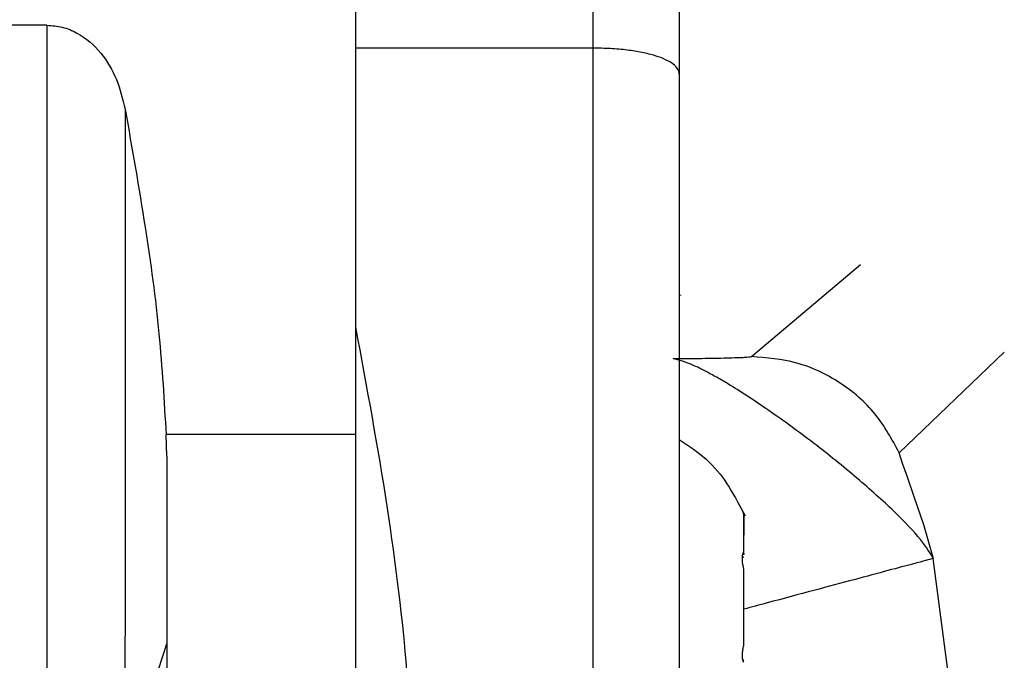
# Model space of a CAD drawing. Header units: inches. Extents: x 170 to 312, y 215 to 248.
# Tile 150 of 256: x 207.3664 to 207.4114, y 223.3488 to 223.3781. Entities that reach past the tile are written whole.
import ezdxf

# ---------------------------------------------------------------- set-up
doc = ezdxf.new("R2010")
doc.units = ezdxf.units.IN
doc.header["$LTSCALE"] = 0.25
doc.header["$MEASUREMENT"] = 0
doc.layers.add('STANDARD MOTOR RH', color=7, linetype='Continuous')

msp = doc.modelspace()

# ---------------------------------------------------------------- linework, layer by layer
at = {"layer": 'STANDARD MOTOR RH'}
for p, q in [((207.367669, 223.377822), (207.365756, 223.377822)), ((207.392577, 223.376778), (207.38175, 223.376778)), ((207.399815, 223.362697), (207.40479, 223.366905)), ((207.396582, 223.365511), (207.396582, 223.365491)), ((207.411352, 223.362901), (207.406558, 223.358311)), ((207.373138, 223.358157), (207.373103, 223.359134)), ((207.38175, 223.359134), (207.373103, 223.359134)), ((207.399467, 223.355518), (207.399467, 223.355528)), ((207.399467, 223.355414), (207.399467, 223.35455)), ((207.399467, 223.353535), (207.399404, 223.353535)), ((207.399467, 223.35366), (207.399421, 223.35366)), ((207.399467, 223.353724), (207.399467, 223.35366)), ((207.409045, 223.346392), (207.408109, 223.35348)), ((207.399467, 223.349506), (207.399467, 223.352019)), ((207.371234, 223.343719), (207.373138, 223.349583)), ((207.399418, 223.34886), (207.399467, 223.34886)), ((207.399467, 223.34886), (207.399467, 223.34886))]:
    msp.add_line(p, q, dxfattribs=at)
at = {"layer": 'STANDARD MOTOR RH', "flags": 128}
for points in [[(207.392577, 223.469371), (207.392577, 223.465301), (207.392577, 223.462181), (207.392577, 223.453479), (207.392577, 223.447988), (207.392577, 223.441813), (207.392577, 223.435019), (207.392577, 223.427678), (207.392577, 223.419867), (207.392577, 223.411668), (207.392577, 223.403169), (207.392577, 223.394459), (207.392577, 223.385631), (207.392577, 223.376778)], [(207.38175, 223.467883), (207.38175, 223.458226), (207.38175, 223.453479), (207.38175, 223.447988), (207.38175, 223.441813), (207.38175, 223.435019), (207.38175, 223.427678), (207.38175, 223.419867), (207.38175, 223.411668), (207.38175, 223.403169), (207.38175, 223.394459), (207.38175, 223.385631), (207.38175, 223.376778)], [(207.367669, 223.377822), (207.367669, 223.370345), (207.367669, 223.365957), (207.367669, 223.356737), (207.367669, 223.352269), (207.367669, 223.344484), (207.367669, 223.341474)], [(207.38175, 223.376778), (207.38175, 223.367426), (207.38175, 223.365739), (207.38175, 223.364036)], [(207.392577, 223.376778), (207.392577, 223.372599), (207.392577, 223.363258), (207.392577, 223.358454), (207.392577, 223.349491), (207.392577, 223.345676)], [(207.371234, 223.37399), (207.371234, 223.366479), (207.371234, 223.362262), (207.371234, 223.353805), (207.371234, 223.349931)], [(207.38175, 223.364035), (207.38175, 223.35689), (207.381751, 223.350411), (207.381751, 223.344641), (207.381751, 223.339621), (207.381751, 223.32937), (207.381751, 223.327634), (207.381751, 223.326654)], [(207.406558, 223.358311), (207.406557, 223.35831), (207.406556, 223.358307), (207.40656, 223.358271), (207.406698, 223.357834), (207.406904, 223.357249), (207.40723, 223.356317), (207.407659, 223.355029), (207.408113, 223.353481)], [(207.371234, 223.319547), (207.371234, 223.322307), (207.371234, 223.32494), (207.371234, 223.332733), (207.371234, 223.337843), (207.371234, 223.349931)]]:
    msp.add_lwpolyline(points, dxfattribs=at)
at = {"layer": 'STANDARD MOTOR RH'}
for points, knots in [([(207.396514, 223.465434), (207.396514, 223.465434), (207.396514, 223.465434), (207.396514, 223.46514), (207.396514, 223.463805), (207.396514, 223.461609), (207.396514, 223.458559), (207.396514, 223.454701), (207.396514, 223.450065), (207.396514, 223.444713), (207.396514, 223.438691), (207.396514, 223.432075), (207.396514, 223.424926), (207.396514, 223.417332), (207.396514, 223.409366), (207.396514, 223.40112), (207.396514, 223.392681), (207.396514, 223.384135), (207.396514, 223.378445), (207.396514, 223.375601)], [0, 0, 0, 0, 0.0000086, 0.0625119, 0.1250052, 0.1875142, 0.2500058, 0.3125075, 0.3750071, 0.4375116, 0.5000036, 0.5625093, 0.6250031, 0.6875077, 0.7500032, 0.8125056, 0.8750014, 0.9375015, 1, 1, 1, 1]), ([(207.367669, 223.377822), (207.367904, 223.377805), (207.368381, 223.377769), (207.369269, 223.377396), (207.370176, 223.376599), (207.370901, 223.375362), (207.371123, 223.374448), (207.371234, 223.37399)], [0, 0, 0, 0, 0.124375, 0.252327, 0.5027, 0.750755, 1, 1, 1, 1]), ([(207.396514, 223.375601), (207.396512, 223.375628), (207.396508, 223.375705), (207.396443, 223.375856), (207.396194, 223.376123), (207.395633, 223.376386), (207.39484, 223.376582), (207.394142, 223.376694), (207.393382, 223.376764), (207.392843, 223.376773), (207.392577, 223.376778)], [0, 0, 0, 0, 0.0439335, 0.1239873, 0.248471, 0.4975637, 0.6263558, 0.7479488, 0.8752855, 1, 1, 1, 1]), ([(207.396514, 223.375601), (207.396514, 223.374457), (207.396514, 223.372171), (207.396514, 223.368193), (207.396514, 223.364018), (207.396514, 223.359772), (207.396514, 223.35564), (207.396514, 223.351806), (207.396514, 223.348369), (207.396514, 223.346595), (207.396514, 223.345709)], [0, 0, 0, 0, 0.124991, 0.250001, 0.374997, 0.500003, 0.624996, 0.749994, 0.874998, 1, 1, 1, 1]), ([(207.371234, 223.37399), (207.371551, 223.372194), (207.372155, 223.368772), (207.372833, 223.363809), (207.373015, 223.360665), (207.373103, 223.359134)], [0, 0, 0, 0, 0.361712, 0.6891, 1, 1, 1, 1]), ([(207.38175, 223.364035), (207.382258, 223.361288), (207.383275, 223.355792), (207.384203, 223.348024), (207.384326, 223.34434), (207.384388, 223.342505)], [0, 0, 0, 0, 0.333952, 0.66819, 1, 1, 1, 1]), ([(207.396235, 223.362603), (207.396688, 223.362607), (207.397616, 223.362615), (207.398719, 223.362638), (207.399583, 223.362665), (207.399739, 223.362686), (207.399815, 223.362697)], [0, 0, 0, 0, 0.2456704, 0.5026147, 0.7569562, 1, 1, 1, 1]), ([(207.408113, 223.353481), (207.407961, 223.353741), (207.407656, 223.35426), (207.406384, 223.355604), (207.404671, 223.357136), (207.402661, 223.358767), (207.400568, 223.360278), (207.399194, 223.361191), (207.398339, 223.361692), (207.397803, 223.361989), (207.39693, 223.362431), (207.396512, 223.362534), (207.396235, 223.362603)], [0, 0, 0, 0, 0.124937, 0.249977, 0.374852, 0.499812, 0.624707, 0.749605, 0.771278, 0.812333, 0.875127, 1, 1, 1, 1]), ([(207.406557, 223.358311), (207.406224, 223.358923), (207.405541, 223.360172), (207.403887, 223.361583), (207.401927, 223.362523), (207.400509, 223.36264), (207.399815, 223.362697)], [0, 0, 0, 0, 0.24474, 0.500023, 0.755267, 1, 1, 1, 1]), ([(207.396514, 223.358912), (207.397003, 223.35859), (207.398316, 223.357724), (207.399057, 223.356317), (207.399522, 223.355434)], [0, 0, 0, 0, 0.372093, 1, 1, 1, 1]), ([(207.373138, 223.358153), (207.373138, 223.357306), (207.373138, 223.35561), (207.373138, 223.353287), (207.373138, 223.351202), (207.373138, 223.350122), (207.373138, 223.349582)], [0, 0, 0, 0, 0.249967, 0.499971, 0.750024, 1, 1, 1, 1]), ([(207.399467, 223.355528), (207.399449, 223.35557), (207.399414, 223.355653), (207.399399, 223.355688), (207.399399, 223.355689), (207.399398, 223.355689)], [0, 0, 0, 0, 0.458324, 0.917142, 1, 1, 1, 1]), ([(207.399467, 223.355528), (207.399449, 223.355569), (207.399414, 223.355652), (207.399399, 223.355688), (207.399399, 223.355689), (207.399398, 223.355689)], [0, 0, 0, 0, 0.458202, 0.917164, 1, 1, 1, 1]), ([(207.39943, 223.355616), (207.399437, 223.3556), (207.399447, 223.355577), (207.399462, 223.355539), (207.399467, 223.355528)], [0, 0, 0, 0, 0.698468, 1, 1, 1, 1]), ([(207.399467, 223.353773), (207.399467, 223.354136), (207.399467, 223.35486), (207.399467, 223.35538), (207.399467, 223.355491), (207.399467, 223.355528)], [0, 0, 0, 0, 0.4002724, 0.8003385, 1, 1, 1, 1]), ([(207.399467, 223.353014), (207.399449, 223.353086), (207.399414, 223.35323), (207.399394, 223.353442), (207.399403, 223.353619), (207.399433, 223.353725), (207.399459, 223.353762), (207.399467, 223.353773)], [0, 0, 0, 0, 0.2290556, 0.4586429, 0.6790052, 0.8972967, 1, 1, 1, 1]), ([(207.408113, 223.353481), (207.407908, 223.353426), (207.40748, 223.353312), (207.404678, 223.352562), (207.401741, 223.351776), (207.399824, 223.351263), (207.399467, 223.351167)], [0, 0, 0, 0, 0.293734, 0.610539, 0.927386, 1, 1, 1, 1]), ([(207.399467, 223.349506), (207.399467, 223.349965), (207.399467, 223.350883), (207.399467, 223.35212), (207.399467, 223.352791), (207.399467, 223.353014)], [0, 0, 0, 0, 0.400097, 0.800324, 1, 1, 1, 1]), ([(207.373138, 223.349582), (207.373138, 223.346119), (207.373138, 223.339192), (207.373138, 223.332025), (207.373138, 223.32785), (207.373138, 223.326193), (207.373138, 223.326655), (207.373138, 223.326656)], [0, 0, 0, 0, 0.249922, 0.499835, 0.749758, 0.999682, 1, 1, 1, 1]), ([(207.399467, 223.348746), (207.399449, 223.348777), (207.399414, 223.348838), (207.399394, 223.349003), (207.399403, 223.349202), (207.399433, 223.349376), (207.399459, 223.349475), (207.399467, 223.349506)], [0, 0, 0, 0, 0.2291748, 0.4594573, 0.6793833, 0.8976105, 1, 1, 1, 1])]:
    msp.add_open_spline(points, degree=3, knots=knots, dxfattribs=at)

doc.saveas('drawing.dxf')
